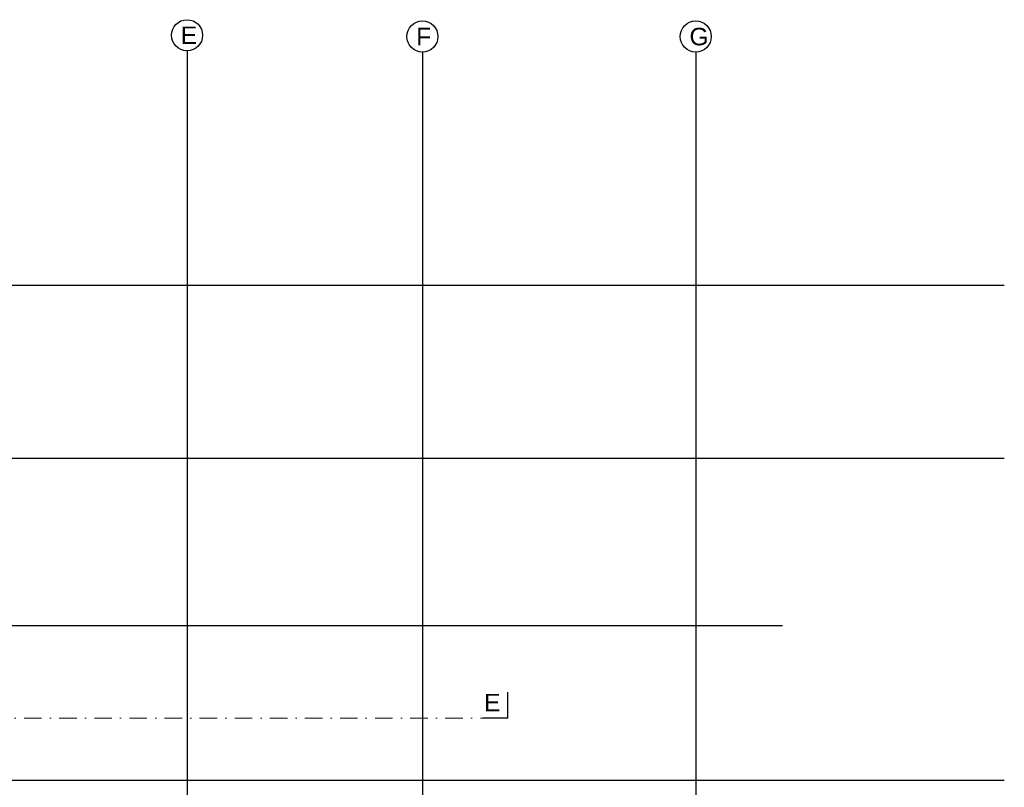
# Model space of a CAD drawing. Header units: millimetres. Extents: x -7023 to 53801, y 9849 to 33561.
# Tile 177 of 256: x 16251 to 17657, y 21675 to 22772. Entities that reach past the tile are written whole.
import ezdxf

# ---------------------------------------------------------------- set-up
doc = ezdxf.new("R2010")
doc.units = ezdxf.units.MM
doc.linetypes.add('DASHDOT', pattern=[1, 0.5, -0.25, 0, -0.25])
doc.layers.add('.IE_podklad', color=252, linetype='Continuous')
doc.styles.add('Arial', font='arial.ttf', dxfattribs={"height": 125})
doc.styles.get("Standard").update_dxf_attribs({"font": 'arial.ttf'})

msp = doc.modelspace()

# ---------------------------------------------------------------- linework, layer by layer
at = {"layer": '.IE_podklad', "ltscale": 30}
for p, q in [((16490.3, 22727.1), (16490.3, 20637.8)), ((16826.3, 22725.3), (16826.3, 20637.8)), ((17216.4, 22725.3), (17216.4, 20637.8))]:
    msp.add_line(p, q, dxfattribs=at)
at = {"layer": '.IE_podklad', "ltscale": 25}
for p, q in [((14357.9, 22392.4), (17656.9, 22392.4)), ((14357.9, 22145.4), (17656.9, 22145.4)), ((14357.9, 21906.4), (17340.5, 21906.4)), ((16948.2, 21774.1), (16948.2, 21811.1)), ((14357.9, 21685.4), (17656.9, 21685.4))]:
    msp.add_line(p, q, dxfattribs=at)
at = {"layer": '.IE_podklad', "linetype": 'DASHDOT', "lineweight": 13, "ltscale": 50}
msp.add_line((14354, 21774.1), (16912.3, 21774.1), dxfattribs=at)
at = {"layer": '.IE_podklad', "lineweight": 30, "ltscale": 25}
msp.add_line((16948.2, 21774.1), (16912.3, 21774.1), dxfattribs=at)
at = {"layer": '.IE_podklad', "linetype": 'Continuous'}
for centre in [(16490.3, 22749.3), (16826.3, 22747.5), (17216.4, 22747.5)]:
    msp.add_circle(centre, 22.2, dxfattribs=at)

# ---------------------------------------------------------------- texts
at = {"layer": '.IE_podklad', "linetype": 'Continuous', "ltscale": 25, "style": 'Arial'}
msp.add_text('E', height=25, dxfattribs=at).set_placement((16914.3, 21783.8))
at = {"layer": '.IE_podklad', "char_height": 25, "attachment_point": 1}
for s, insert, width in [('E', (16481.4, 22761.8), 28.914), ('E', (16481.4, 22761.8), 492.116), ('F', (16817.4, 22760), 492.116), ('G', (17207.5, 22760), 492.116)]:
    msp.add_mtext(s, dxfattribs=dict(at, insert=insert, width=width))

doc.saveas('drawing.dxf')
